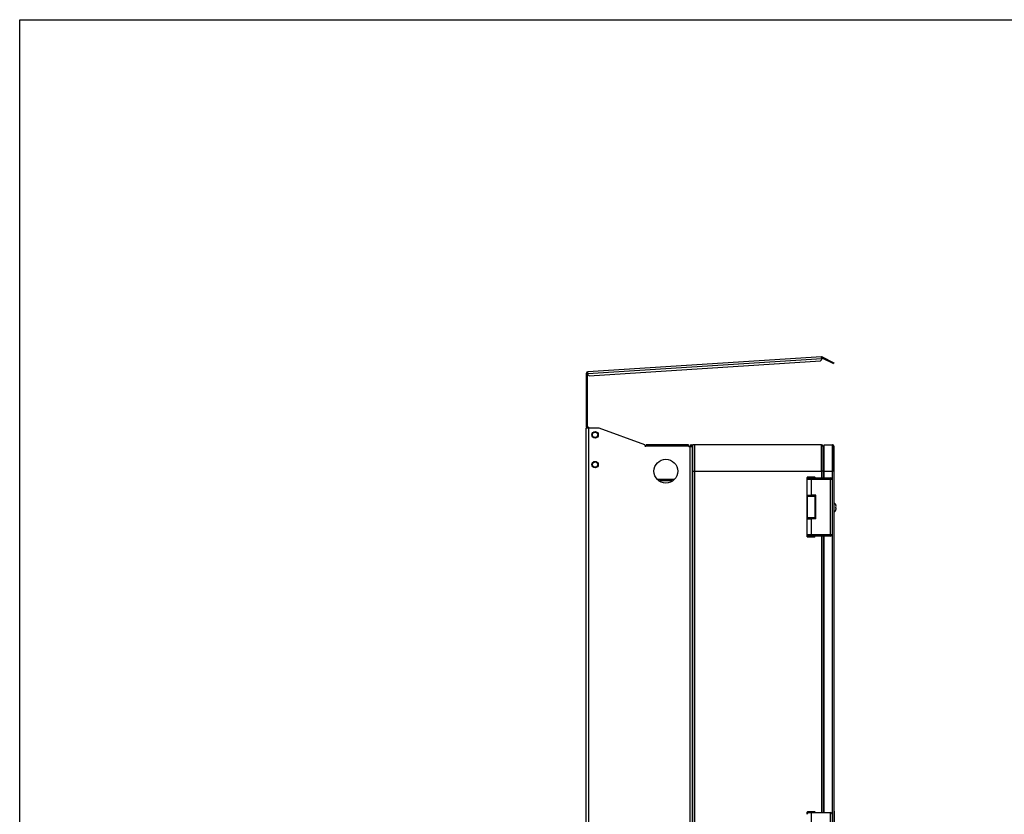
# Model space of a CAD drawing. Header units: millimetres. Extents: x 0 to 3364, y 0 to 2378.
# Tile 2 of 32: x 0 to 1488, y 1177 to 2378. Entities that reach past the tile are written whole.
import ezdxf

# ---------------------------------------------------------------- set-up
doc = ezdxf.new("R2010")
doc.units = ezdxf.units.MM
doc.header["$LTSCALE"] = 185.02
doc.layers.get('0').update_dxf_attribs({"linetype": 'CONTINUOUS'})
doc.layers.add('00_COMPONENTS', color=7, linetype='CONTINUOUS')

msp = doc.modelspace()

# ---------------------------------------------------------------- linework, layer by layer
at = {"color": 7, "linetype": 'CONTINUOUS'}
for p, q in [((0, 0), (0, 2378)), ((0, 2378), (3364, 2378))]:
    msp.add_line(p, q, dxfattribs=at)
at = {"layer": '00_COMPONENTS', "color": 3, "linetype": 'CONTINUOUS'}
for p, q in [((1212.1, 1868.5), (858.5, 1845.7)), ((860.9, 1839.8), (1210.5, 1862.4)), ((1210.5, 1862.4), (1212.4, 1864.5)), ((1212.4, 1864.5), (1212.1, 1868.5)), ((1213.1, 1868.3), (1230.7, 1859.6)), ((858.8, 1841.7), (858.5, 1845.7)), ((856.7, 1762.6), (856.7, 1843.7)), ((858.8, 1841.7), (860.9, 1839.8)), ((1014.7, 1733.6), (1014.7, 1733.1))]:
    msp.add_line(p, q, dxfattribs=at)
at = {"layer": '00_COMPONENTS', "color": 9, "linetype": 'CONTINUOUS'}
for p, q in [((1212.3, 1865.5), (858.7, 1842.7)), ((1226.2, 1861.8), (1225.5, 1860.5)), ((856.7, 1767.6), (858.2, 1767.6)), ((858.7, 1760.6), (858.7, 1762.1)), ((859.2, 1760.6), (859.2, 1762.1)), ((859.7, 1760.6), (859.7, 510.6)), ((1010.7, 1733.6), (946.2, 1733.6)), ((1012.7, 1733.6), (1016.7, 1733.6)), ((1012.7, 1733.1), (1012.7, 535.6)), ((1020.7, 535.6), (1020.7, 1735.6)), ((1211.7, 1735.6), (1211.7, 1685.6)), ((1228.7, 535.6), (1228.7, 1735.6)), ((1016.7, 1695.6), (1020.2, 1695.6)), ((1020.4, 1695.6), (1211.9, 1695.6)), ((1190.2, 1686.1), (1190.2, 1686)), ((1190.2, 1686), (1190.2, 1683.3)), ((1190.2, 1686), (1202.1, 1686)), ((1228.2, 1683.1), (1190.2, 1683.1)), ((1190.7, 1686.6), (1190.7, 1686.5)), ((1190.7, 1686.5), (1190.7, 1684.6)), ((1190.7, 1686.5), (1201.6, 1686.5)), ((1196.2, 1685.6), (1196.2, 1659.6)), ((1201.6, 1686.5), (1201.6, 1686.6)), ((1201.6, 1685.6), (1201.6, 1686.5)), ((1202.1, 1686), (1202.1, 1686.1)), ((1202.1, 1685.6), (1202.1, 1686)), ((1214.2, 1695.6), (1212.2, 1695.6)), ((1214.7, 1695.6), (1214.7, 1685.6)), ((1225.7, 1597.6), (1225.7, 1685.6)), ((1230.7, 1695.6), (1229.2, 1695.6)), ((986, 1681.1), (967.3, 1681.1)), ((1190.2, 1659.7), (1190.2, 1659.1)), ((1190.7, 1659.1), (1190.2, 1659.1)), ((1190.2, 1658.1), (1190.4, 1657.9)), ((1190.4, 1657.9), (1190.4, 1625.2)), ((1190.7, 1659.6), (1190.7, 1659.1)), ((1193.2, 1659.1), (1190.7, 1659.1)), ((1190.7, 1658.6), (1190.9, 1658.4)), ((1193.2, 1658.6), (1190.7, 1658.6)), ((1201.6, 1659.1), (1199.2, 1659.1)), ((1201.6, 1658.6), (1199.2, 1658.6)), ((1201.5, 1658.4), (1201.6, 1658.6)), ((1201.6, 1659.1), (1201.6, 1659.6)), ((1201.6, 1659.1), (1202.1, 1659.1)), ((1202, 1657.9), (1202.1, 1658.1)), ((1202, 1657.9), (1202, 1625.2)), ((1202.1, 1659.1), (1202.1, 1659.6)), ((1190.4, 1625.2), (1190.2, 1625.1)), ((1190.2, 1624.1), (1190.2, 1623.5)), ((1190.7, 1624.1), (1190.2, 1624.1)), ((1190.9, 1624.7), (1190.7, 1624.6)), ((1190.7, 1624.6), (1193.2, 1624.6)), ((1190.7, 1624.1), (1190.7, 1623.5)), ((1190.7, 1624.1), (1193.2, 1624.1)), ((1196.2, 1623.6), (1196.2, 1597.6)), ((1199.2, 1624.6), (1201.6, 1624.6)), ((1199.2, 1624.1), (1201.6, 1624.1)), ((1201.6, 1624.6), (1201.5, 1624.7)), ((1201.6, 1623.6), (1201.6, 1624.1)), ((1201.6, 1624.1), (1202.1, 1624.1)), ((1202.1, 1625.1), (1202, 1625.2)), ((1202.1, 1623.6), (1202.1, 1624.1)), ((1190.2, 1600.1), (1228.2, 1600.1)), ((1190.2, 1599.8), (1190.2, 1597.1)), ((1190.2, 1597.1), (1190.2, 1597.1)), ((1190.2, 1597.1), (1202.1, 1597.1)), ((1190.7, 1598.6), (1190.7, 1596.6)), ((1190.7, 1596.6), (1190.7, 1596.6)), ((1201.6, 1596.6), (1190.7, 1596.6)), ((1201.6, 1596.6), (1201.6, 1597.6)), ((1201.6, 1596.6), (1201.6, 1596.6)), ((1202.1, 1597.1), (1202.1, 1597.6)), ((1202.1, 1597.1), (1202.1, 1597.1)), ((1211.7, 1597.6), (1211.7, 1179.6)), ((1214.7, 1597.6), (1214.7, 1179.6)), ((1190.2, 1180.1), (1190.2, 1180)), ((1190.2, 1180), (1202.1, 1180)), ((1190.2, 1180), (1190.2, 1177.3)), ((1190.7, 1180.6), (1190.7, 1180.5)), ((1190.7, 1180.5), (1201.6, 1180.5)), ((1190.7, 1180.5), (1190.7, 1178.6)), ((1196.2, 1179.6), (1196.2, 1153.6)), ((1201.6, 1180.5), (1201.6, 1180.6)), ((1201.6, 1179.6), (1201.6, 1180.5)), ((1202.1, 1180), (1202.1, 1180.1)), ((1202.1, 1179.6), (1202.1, 1180)), ((1225.7, 1091.6), (1225.7, 1179.6))]:
    msp.add_line(p, q, dxfattribs=at)
at = {"layer": '00_COMPONENTS', "color": 7, "linetype": 'CONTINUOUS'}
for p, q in [((1212.5, 1867), (1213.1, 1868.3)), ((1212.5, 1867), (1230, 1858.2)), ((1214.3, 1866.1), (1214.9, 1867.4)), ((1230.7, 1859.6), (1230, 1858.2)), ((858.2, 1843.7), (856.7, 1843.7)), ((858.2, 1841.7), (856.7, 1841.7)), ((858.2, 1762.6), (858.2, 1843.7)), ((855.7, 1760.6), (855.7, 510.6)), ((876, 1760.6), (855.7, 1760.6)), ((856.7, 1762.6), (858.2, 1762.6)), ((859.2, 1762.1), (858.7, 1762.1)), ((944.7, 1735.6), (876, 1760.6)), ((944.7, 1735.6), (944.7, 1734.1)), ((945.2, 1733.6), (946.2, 1733.6)), ((946.7, 1734.1), (946.7, 1735.6)), ((1010.7, 1735.6), (946.7, 1735.6)), ((1010.7, 1733.6), (1010.7, 1735.6)), ((1011.2, 1733.1), (1016.7, 1733.1)), ((1012.7, 1733.6), (1012.7, 1733.1)), ((1016.7, 535.6), (1016.7, 1735.6)), ((1019.7, 1735.6), (1016.7, 1735.6)), ((1019.7, 1735.6), (1019.7, 535.6)), ((1020.2, 1695.6), (1020.2, 1735.5)), ((1020.4, 1695.6), (1020.4, 1735.6)), ((1020.4, 1735.6), (1020.7, 1735.6)), ((1211.7, 1735.6), (1020.7, 1735.6)), ((1211.7, 1735.6), (1211.9, 1735.6)), ((1211.9, 1695.6), (1211.9, 1735.6)), ((1212.2, 1695.6), (1212.2, 1735.5)), ((1214.2, 1733.1), (1214.2, 1685.6)), ((1216.2, 1685.6), (1216.2, 1735.6)), ((1216.2, 1735.6), (1228.7, 1735.6)), ((1229.2, 1735.5), (1228.7, 1735.6)), ((1229.2, 1735.5), (1229.2, 1695.6)), ((1230.7, 1733.6), (1230.7, 537.6)), ((1214.2, 1718.6), (1216.2, 1718.6)), ((989.1, 1683.1), (964.2, 1683.1)), ((1020.2, 1695.6), (1020.4, 1695.6)), ((1190.2, 1683.1), (1190.2, 1686.1)), ((1190.2, 1686.1), (1190.2, 1686.1)), ((1190.2, 1659.7), (1190.2, 1683.1)), ((1190.6, 1686.6), (1190.5, 1686.5)), ((1191.1, 1686.6), (1190.9, 1686.6)), ((1201.1, 1686.6), (1191.1, 1686.6)), ((1192.5, 1685.6), (1196.2, 1685.6)), ((1196.2, 1685.6), (1225.7, 1685.6)), ((1201.6, 1686.6), (1201.4, 1686.6)), ((1201.9, 1686.5), (1201.7, 1686.6)), ((1202.1, 1686.1), (1202.1, 1686.1)), ((1202.1, 1686.1), (1202.1, 1685.6)), ((1212.2, 1695.6), (1211.9, 1695.6)), ((1214.7, 1695.6), (1229.2, 1695.6)), ((1228.2, 1683.1), (1228.2, 1600.1)), ((1190.2, 1623.5), (1190.2, 1659.7)), ((1193.2, 1658.4), (1193.2, 1659.6)), ((1203.2, 1659.6), (1196.2, 1659.6)), ((1199.2, 1658.4), (1199.2, 1659.6)), ((1202.1, 1659.6), (1202.1, 1623.6)), ((1203.2, 1623.6), (1203.2, 1659.6)), ((1230.7, 1647.6), (1231, 1647.6)), ((1231, 1633.6), (1231, 1647.6)), ((1232.9, 1645.6), (1232.9, 1645.5)), ((1233.6, 1640.6), (1233.6, 1641.2)), ((1233.6, 1641.2), (1234.1, 1641.2)), ((1233.6, 1639.9), (1233.6, 1640.6)), ((1234.1, 1639.9), (1233.6, 1639.9)), ((1190.2, 1600.1), (1190.2, 1623.5)), ((1193.2, 1624.7), (1193.2, 1623.6)), ((1203.2, 1623.6), (1196.2, 1623.6)), ((1199.2, 1624.7), (1199.2, 1623.6)), ((1230.7, 1633.6), (1231, 1633.6)), ((1232.9, 1635.6), (1232.9, 1635.6)), ((1190.2, 1597.1), (1190.2, 1600)), ((1190.2, 1597.1), (1190.2, 1597)), ((1190.5, 1596.6), (1190.6, 1596.6)), ((1190.8, 1596.6), (1190.9, 1596.6)), ((1191.2, 1596.6), (1201.3, 1596.6)), ((1196.2, 1597.6), (1192.5, 1597.6)), ((1225.7, 1597.6), (1196.2, 1597.6)), ((1201.3, 1596.6), (1201.4, 1596.6)), ((1201.7, 1596.6), (1201.8, 1596.6)), ((1202.1, 1597.6), (1202.1, 1597.1)), ((1202.1, 1597), (1202.1, 1597.1)), ((1214.2, 1597.6), (1214.2, 1179.6)), ((1216.2, 1179.6), (1216.2, 1597.6)), ((1190.2, 1177.1), (1190.2, 1180.1)), ((1190.2, 1180.1), (1190.2, 1180.1)), ((1190.6, 1180.6), (1190.5, 1180.5)), ((1191.1, 1180.6), (1190.9, 1180.6)), ((1201.1, 1180.6), (1191.1, 1180.6)), ((1192.5, 1179.6), (1196.2, 1179.6)), ((1196.2, 1179.6), (1225.7, 1179.6)), ((1201.6, 1180.6), (1201.4, 1180.6)), ((1201.9, 1180.5), (1201.7, 1180.6)), ((1202.1, 1180.1), (1202.1, 1180.1)), ((1202.1, 1180.1), (1202.1, 1179.6)), ((1230.9, 1181.6), (1230.9, 1149.6))]:
    msp.add_line(p, q, dxfattribs=at)
for points in [[(1190.5, 1686.5), (1190.3, 1686.4), (1190.2, 1686.3), (1190.2, 1686.1)], [(1190.9, 1686.6), (1190.8, 1686.6), (1190.7, 1686.6), (1190.6, 1686.6)], [(1201.4, 1686.6), (1201.3, 1686.6), (1201.1, 1686.6)], [(1201.7, 1686.6), (1201.6, 1686.6), (1201.6, 1686.6)], [(1202.1, 1686.1), (1202.1, 1686.3), (1202, 1686.4), (1201.9, 1686.5)], [(1190.2, 1597), (1190.2, 1596.9), (1190.3, 1596.7), (1190.5, 1596.6)], [(1190.6, 1596.6), (1190.7, 1596.6), (1190.8, 1596.6)], [(1190.9, 1596.6), (1191, 1596.6), (1191.2, 1596.6)], [(1201.4, 1596.6), (1201.6, 1596.6), (1201.6, 1596.6), (1201.7, 1596.6)], [(1201.8, 1596.6), (1202, 1596.7), (1202.1, 1596.9), (1202.1, 1597)], [(1190.5, 1180.5), (1190.3, 1180.4), (1190.2, 1180.3), (1190.2, 1180.1)], [(1190.9, 1180.6), (1190.8, 1180.6), (1190.7, 1180.6), (1190.6, 1180.6)], [(1201.4, 1180.6), (1201.3, 1180.6), (1201.1, 1180.6)], [(1201.7, 1180.6), (1201.6, 1180.6), (1201.6, 1180.6)], [(1202.1, 1180.1), (1202.1, 1180.3), (1202, 1180.4), (1201.9, 1180.5)]]:
    msp.add_lwpolyline(points, dxfattribs=at)
for centre, radius in [((869.7, 1750.6), 4.82), ((869.7, 1750.6), 4), ((976.7, 1695.6), 18), ((869.7, 1705.6), 4.82), ((869.7, 1705.6), 4)]:
    msp.add_circle(centre, radius, dxfattribs=at)
at = {"layer": '00_COMPONENTS', "color": 3, "linetype": 'CONTINUOUS'}
for centre, start, end in [((1212.2, 1866.5), 63.4349, 93.6966), ((858.7, 1843.7), 93.6966, 180), ((858.7, 1762.6), 180, 242.8961)]:
    msp.add_arc(centre, 2, start, end, dxfattribs=at)
at = {"layer": '00_COMPONENTS', "color": 7, "linetype": 'CONTINUOUS'}
for centre, radius, start, end in [((1212.2, 1866.5), 0.5, 63.4349, 93.6966), ((858.7, 1843.7), 0.5, 93.6966, 180), ((858.7, 1762.6), 0.5, 180, 270), ((859.2, 1760.1), 2, 16.063, 90), ((945.2, 1734.1), 0.5, 180, 270), ((946.2, 1734.1), 0.5, 270, 360), ((1011.2, 1733.6), 0.5, 180, 270), ((1014.7, 1733.6), 2, 0, 180), ((1020.7, 1733.1), 2.5, 90, 115.4071), ((1211.7, 1733.1), 2.5, 0, 90), ((1211.7, 1733.1), 0.5, 30, 61.146), ((1228.7, 1733.6), 2, 0, 75.5225), ((1214.7, 1719.1), 0.5, 180, 270), ((1192.7, 1683.1), 2.5, 92.8673, 180), ((1192, 1684.6), 0.9, 85.8051, 128.2067), ((1225.7, 1683.1), 2.5, 0, 90), ((1225.3, 1640.6), 9.06, 33.4332, 50.5519), ((1225.3, 1640.6), 9.04, 12.6116, 33.2016), ((1225.3, 1640.6), 9.04, 326.7984, 347.3858), ((1228.3, 1641.2), 5.95, 9.8769, 12.6252), ((1228.2, 1639.9), 6.1, 347.3859, 347.5899), ((1225.3, 1640.6), 9.06, 309.4481, 326.5668), ((1192.7, 1600.1), 2.5, 180, 267.1327), ((1192, 1598.6), 0.9, 230.7725, 274.6708), ((1225.7, 1600.1), 2.5, 270, 360), ((1192.7, 1177.1), 2.5, 92.8673, 180), ((1192, 1178.6), 0.9, 85.8051, 128.2067), ((1225.7, 1177.1), 2.5, 0, 90)]:
    msp.add_arc(centre, radius, start, end, dxfattribs=at)
at = {"layer": '00_COMPONENTS', "color": 9, "linetype": 'CONTINUOUS'}
for centre, radius, start, end in [((1190.7, 1686), 0.5, 90.0275, 179.9725), ((1190.7, 1686.1), 0.496, 134.5182, 135.9522), ((1201.6, 1686), 0.5, 0.0277, 89.9723), ((1201.6, 1686.1), 0.496, 44.1851, 45.4043), ((1190.7, 1658.1), 0.5, 90.0211, 179.9789), ((1190.9, 1657.9), 0.5, 90.0211, 179.9789), ((1201.5, 1657.9), 0.5, 0.0211, 89.9789), ((1201.6, 1658.1), 0.5, 0.0211, 89.9789), ((1190.7, 1625.1), 0.5, 180.0211, 269.9789), ((1190.9, 1625.2), 0.5, 180.0211, 269.9789), ((1201.5, 1625.2), 0.5, 270.0211, 359.9789), ((1201.6, 1625.1), 0.5, 270.0211, 359.9789), ((1190.7, 1597.1), 0.5, 180.0277, 269.9723), ((1190.7, 1597.1), 0.496, 224.1851, 225.4043), ((1201.6, 1597.1), 0.5, 270.0275, 359.9725), ((1201.6, 1597.1), 0.496, 314.5182, 315.9522), ((1190.7, 1180), 0.5, 90.0275, 179.9725), ((1190.7, 1180.1), 0.496, 134.5182, 135.9522), ((1201.6, 1180), 0.5, 0.0277, 89.9723), ((1201.6, 1180.1), 0.496, 44.1851, 45.4043)]:
    msp.add_arc(centre, radius, start, end, dxfattribs=at)
at = {"layer": '00_COMPONENTS', "color": 7, "linetype": 'CONTINUOUS'}
for centre, start_param, end_param in [((1196.2, 1658.5), 2.814944, 6.609834), ((1196.2, 1624.7), 5.956536, 9.751427)]:
    msp.add_ellipse(centre, major_axis=(3.26, 0), ratio=0.017455, start_param=start_param, end_param=end_param, dxfattribs=at)
at = {"layer": '00_COMPONENTS', "color": 9, "linetype": 'CONTINUOUS'}
for points in [[(1190.3, 1686.4), (1190.2, 1686.3), (1190.2, 1686.2), (1190.2, 1686.1)], [(1190.7, 1686.6), (1190.5, 1686.6), (1190.4, 1686.5), (1190.3, 1686.4)], [(1201.6, 1686.6), (1201.8, 1686.6), (1201.9, 1686.5), (1202, 1686.4)], [(1202, 1686.4), (1202.1, 1686.3), (1202.1, 1686.2), (1202.1, 1686.1)], [(1190.3, 1596.7), (1190.2, 1596.8), (1190.2, 1597), (1190.2, 1597.1)], [(1190.7, 1596.6), (1190.5, 1596.6), (1190.4, 1596.6), (1190.3, 1596.7)], [(1201.6, 1596.6), (1201.8, 1596.6), (1201.9, 1596.6), (1202, 1596.7)], [(1202, 1596.7), (1202.1, 1596.8), (1202.1, 1597), (1202.1, 1597.1)], [(1190.3, 1180.4), (1190.2, 1180.3), (1190.2, 1180.2), (1190.2, 1180.1)], [(1190.7, 1180.6), (1190.5, 1180.6), (1190.4, 1180.5), (1190.3, 1180.4)], [(1201.6, 1180.6), (1201.8, 1180.6), (1201.9, 1180.5), (1202, 1180.4)], [(1202, 1180.4), (1202.1, 1180.3), (1202.1, 1180.2), (1202.1, 1180.1)]]:
    msp.add_open_spline(points, degree=3, dxfattribs=at)
for points, knots in [([(1191.2, 1686.6), (1191.1, 1686.6), (1191, 1686.6), (1190.8, 1686.6), (1190.8, 1686.6), (1190.7, 1686.6), (1190.7, 1686.6), (1190.7, 1686.6), (1190.7, 1686.6)], [0, 0, 0, 0, 0.386611, 0.712944, 0.837178, 0.928513, 0.983432, 1, 1, 1, 1]), ([(1201.6, 1686.6), (1201.6, 1686.6), (1201.6, 1686.6), (1201.6, 1686.6), (1201.5, 1686.6), (1201.5, 1686.6), (1201.3, 1686.6), (1201.2, 1686.6), (1201.1, 1686.6)], [0, 0, 0, 0, 0.016568, 0.071487, 0.162822, 0.287056, 0.613389, 1, 1, 1, 1]), ([(1190.2, 1659.1), (1190.2, 1658.9), (1190.2, 1658.8), (1190.2, 1658.5), (1190.2, 1658.4), (1190.2, 1658.3), (1190.2, 1658.2), (1190.2, 1658.1), (1190.2, 1658.1), (1190.2, 1658.1)], [0, 0, 0, 0, 0.378586, 0.549971, 0.700745, 0.825167, 0.918605, 0.977601, 1, 1, 1, 1]), ([(1190.4, 1657.9), (1190.4, 1657.9), (1190.4, 1657.9), (1190.5, 1657.9), (1190.6, 1657.9), (1190.8, 1657.9), (1191.1, 1657.9), (1191.5, 1657.9), (1192.1, 1657.9), (1193, 1657.9), (1194, 1657.9), (1195, 1657.9), (1196.2, 1657.9), (1197.3, 1657.9), (1198.3, 1657.9), (1199.3, 1657.9), (1200.2, 1657.9), (1200.8, 1657.9), (1201.2, 1657.9), (1201.5, 1657.9), (1201.7, 1657.9), (1201.8, 1657.9), (1201.9, 1657.9), (1201.9, 1657.9), (1202, 1657.9)], [0, 0, 0, 0, 0.003291, 0.011196, 0.023695, 0.040669, 0.061968, 0.087386, 0.149603, 0.224987, 0.310705, 0.403539, 0.499998, 0.596458, 0.689292, 0.775011, 0.850394, 0.912612, 0.938031, 0.95933, 0.976304, 0.988803, 0.996709, 1, 1, 1, 1]), ([(1190.7, 1659.1), (1190.7, 1659), (1190.7, 1658.9), (1190.7, 1658.7), (1190.7, 1658.7), (1190.7, 1658.6), (1190.7, 1658.6), (1190.7, 1658.6), (1190.7, 1658.6)], [0, 0, 0, 0, 0.378193, 0.700008, 0.824334, 0.917754, 0.976895, 1, 1, 1, 1]), ([(1190.9, 1658.4), (1190.9, 1658.4), (1190.9, 1658.4), (1191, 1658.4), (1191.1, 1658.4), (1191.3, 1658.4), (1191.5, 1658.4), (1191.9, 1658.4), (1192.5, 1658.4), (1193.3, 1658.4), (1194.2, 1658.4), (1195.1, 1658.4), (1196.2, 1658.4), (1197.2, 1658.4), (1198.1, 1658.4), (1199, 1658.4), (1199.8, 1658.4), (1200.4, 1658.4), (1200.8, 1658.4), (1201, 1658.4), (1201.2, 1658.4), (1201.3, 1658.4), (1201.4, 1658.4), (1201.4, 1658.4), (1201.5, 1658.4)], [0, 0, 0, 0, 0.003312, 0.011226, 0.02373, 0.040709, 0.062009, 0.087428, 0.149642, 0.225018, 0.310728, 0.403552, 0.5, 0.596448, 0.689272, 0.774982, 0.850359, 0.912572, 0.937991, 0.959291, 0.97627, 0.988774, 0.996688, 1, 1, 1, 1]), ([(1201.6, 1658.6), (1201.6, 1658.6), (1201.6, 1658.6), (1201.6, 1658.6), (1201.6, 1658.7), (1201.6, 1658.7), (1201.6, 1658.9), (1201.6, 1659), (1201.6, 1659.1)], [0, 0, 0, 0, 0.023105, 0.082248, 0.175671, 0.3, 0.621816, 1, 1, 1, 1]), ([(1202.1, 1658.1), (1202.1, 1658.1), (1202.1, 1658.1), (1202.1, 1658.2), (1202.1, 1658.3), (1202.1, 1658.4), (1202.1, 1658.5), (1202.1, 1658.8), (1202.1, 1658.9), (1202.1, 1659.1)], [0, 0, 0, 0, 0.022398, 0.081395, 0.174833, 0.299254, 0.450027, 0.621412, 1, 1, 1, 1]), ([(1190.2, 1625.1), (1190.2, 1625.1), (1190.2, 1625), (1190.2, 1625), (1190.2, 1624.9), (1190.2, 1624.8), (1190.2, 1624.6), (1190.2, 1624.4), (1190.2, 1624.2), (1190.2, 1624.1)], [0, 0, 0, 0, 0.022398, 0.081395, 0.174833, 0.299254, 0.450027, 0.621412, 1, 1, 1, 1]), ([(1202, 1625.2), (1201.9, 1625.2), (1201.9, 1625.2), (1201.8, 1625.2), (1201.7, 1625.2), (1201.5, 1625.2), (1201.2, 1625.2), (1200.8, 1625.3), (1200.2, 1625.3), (1199.3, 1625.3), (1198.3, 1625.3), (1197.3, 1625.3), (1196.2, 1625.3), (1195, 1625.3), (1194, 1625.3), (1193, 1625.3), (1192.1, 1625.3), (1191.5, 1625.3), (1191.1, 1625.2), (1190.8, 1625.2), (1190.6, 1625.2), (1190.5, 1625.2), (1190.4, 1625.2), (1190.4, 1625.2), (1190.4, 1625.2)], [0, 0, 0, 0, 0.003291, 0.011197, 0.023696, 0.04067, 0.061969, 0.087388, 0.149606, 0.224989, 0.310708, 0.403542, 0.500002, 0.596461, 0.689295, 0.775013, 0.850397, 0.912614, 0.938032, 0.959331, 0.976305, 0.988804, 0.996709, 1, 1, 1, 1]), ([(1190.7, 1624.6), (1190.7, 1624.6), (1190.7, 1624.6), (1190.7, 1624.5), (1190.7, 1624.5), (1190.7, 1624.4), (1190.7, 1624.3), (1190.7, 1624.1), (1190.7, 1624.1)], [0, 0, 0, 0, 0.023105, 0.082248, 0.175671, 0.3, 0.621816, 1, 1, 1, 1]), ([(1201.5, 1624.7), (1201.4, 1624.7), (1201.4, 1624.7), (1201.3, 1624.7), (1201.2, 1624.7), (1201, 1624.7), (1200.8, 1624.7), (1200.4, 1624.8), (1199.8, 1624.8), (1199, 1624.8), (1198.1, 1624.8), (1197.2, 1624.8), (1196.2, 1624.8), (1195.1, 1624.8), (1194.2, 1624.8), (1193.3, 1624.8), (1192.5, 1624.8), (1191.9, 1624.8), (1191.5, 1624.7), (1191.3, 1624.7), (1191.1, 1624.7), (1191, 1624.7), (1190.9, 1624.7), (1190.9, 1624.7), (1190.9, 1624.7)], [0, 0, 0, 0, 0.003312, 0.011226, 0.02373, 0.040709, 0.062009, 0.087428, 0.149641, 0.225018, 0.310728, 0.403552, 0.5, 0.596448, 0.689272, 0.774982, 0.850358, 0.912572, 0.937991, 0.959291, 0.97627, 0.988774, 0.996688, 1, 1, 1, 1]), ([(1201.6, 1624.1), (1201.6, 1624.1), (1201.6, 1624.3), (1201.6, 1624.4), (1201.6, 1624.5), (1201.6, 1624.5), (1201.6, 1624.6), (1201.6, 1624.6), (1201.6, 1624.6)], [0, 0, 0, 0, 0.378193, 0.700008, 0.824334, 0.917754, 0.976895, 1, 1, 1, 1]), ([(1202.1, 1624.1), (1202.1, 1624.2), (1202.1, 1624.4), (1202.1, 1624.6), (1202.1, 1624.8), (1202.1, 1624.9), (1202.1, 1625), (1202.1, 1625), (1202.1, 1625.1), (1202.1, 1625.1)], [0, 0, 0, 0, 0.378586, 0.549971, 0.700745, 0.825167, 0.918605, 0.977601, 1, 1, 1, 1]), ([(1190.7, 1596.6), (1190.7, 1596.6), (1190.7, 1596.6), (1190.7, 1596.6), (1190.8, 1596.6), (1190.8, 1596.6), (1191, 1596.6), (1191.1, 1596.6), (1191.2, 1596.6)], [0, 0, 0, 0, 0.016568, 0.071487, 0.162822, 0.287056, 0.613389, 1, 1, 1, 1]), ([(1201.1, 1596.6), (1201.2, 1596.6), (1201.3, 1596.6), (1201.5, 1596.6), (1201.5, 1596.6), (1201.6, 1596.6), (1201.6, 1596.6), (1201.6, 1596.6), (1201.6, 1596.6)], [0, 0, 0, 0, 0.386611, 0.712944, 0.837178, 0.928513, 0.983432, 1, 1, 1, 1]), ([(1191.2, 1180.6), (1191.1, 1180.6), (1191, 1180.6), (1190.8, 1180.6), (1190.8, 1180.6), (1190.7, 1180.6), (1190.7, 1180.6), (1190.7, 1180.6), (1190.7, 1180.6)], [0, 0, 0, 0, 0.386611, 0.712944, 0.837178, 0.928513, 0.983432, 1, 1, 1, 1]), ([(1201.6, 1180.6), (1201.6, 1180.6), (1201.6, 1180.6), (1201.6, 1180.6), (1201.5, 1180.6), (1201.5, 1180.6), (1201.3, 1180.6), (1201.2, 1180.6), (1201.1, 1180.6)], [0, 0, 0, 0, 0.016568, 0.071487, 0.162822, 0.287056, 0.613389, 1, 1, 1, 1])]:
    msp.add_open_spline(points, degree=3, knots=knots, dxfattribs=at)
at = {"layer": '00_COMPONENTS', "color": 7, "linetype": 'CONTINUOUS'}
for points, knots in [([(1196.2, 1685.6), (1196.4, 1685.6), (1196.6, 1685.6), (1196.9, 1685.6), (1197, 1685.6)], [0, 0, 0, 0, 0.754705, 1, 1, 1, 1]), ([(1190.2, 1659.7), (1190.2, 1659.7), (1190.2, 1659.7), (1190.3, 1659.7), (1190.4, 1659.7), (1190.6, 1659.6), (1190.9, 1659.6), (1191.3, 1659.6), (1192, 1659.6), (1192.9, 1659.6), (1193.9, 1659.6), (1195, 1659.6), (1195.8, 1659.6), (1196.2, 1659.6)], [0, 0, 0, 0, 0.005106, 0.019582, 0.043467, 0.076539, 0.1185, 0.168935, 0.293247, 0.44471, 0.617507, 0.805004, 1, 1, 1, 1]), ([(1234.1, 1638.6), (1234.1, 1638.8), (1234.2, 1639), (1234.2, 1639.4), (1234.2, 1639.7), (1234.2, 1639.8), (1234.2, 1639.9), (1234.2, 1639.9)], [0, 0, 0, 0, 0.347325, 0.651161, 0.874267, 0.948821, 1, 1, 1, 1]), ([(1234.2, 1641.3), (1234.2, 1641.3), (1234.2, 1641.3), (1234.2, 1641.4), (1234.2, 1641.6), (1234.2, 1641.9), (1234.2, 1642.1), (1234.2, 1642.3)], [0, 0, 0, 0, 0.053341, 0.127541, 0.344845, 0.644349, 1, 1, 1, 1]), ([(1190.2, 1623.5), (1190.2, 1623.5), (1190.2, 1623.5), (1190.3, 1623.5), (1190.4, 1623.5), (1190.6, 1623.5), (1190.9, 1623.5), (1191.3, 1623.5), (1192, 1623.5), (1192.9, 1623.6), (1193.9, 1623.6), (1195, 1623.6), (1195.8, 1623.6), (1196.2, 1623.6)], [0, 0, 0, 0, 0.005107, 0.019586, 0.043473, 0.076546, 0.118506, 0.16894, 0.293249, 0.444709, 0.617506, 0.805005, 1, 1, 1, 1]), ([(1197, 1597.6), (1196.9, 1597.6), (1196.6, 1597.6), (1196.4, 1597.6), (1196.2, 1597.6)], [0, 0, 0, 0, 0.245295, 1, 1, 1, 1]), ([(1196.2, 1179.6), (1196.4, 1179.6), (1196.6, 1179.6), (1196.9, 1179.6), (1197, 1179.6)], [0, 0, 0, 0, 0.754705, 1, 1, 1, 1])]:
    msp.add_open_spline(points, degree=3, knots=knots, dxfattribs=at)
for points in [[(1234.1, 1641.2), (1234.1, 1641.2), (1234.1, 1641.2), (1234.2, 1641.3)], [(1234.2, 1639.9), (1234.1, 1639.9), (1234.1, 1639.9), (1234.1, 1639.9)]]:
    msp.add_open_spline(points, degree=3, dxfattribs=at)

doc.saveas('drawing.dxf')
